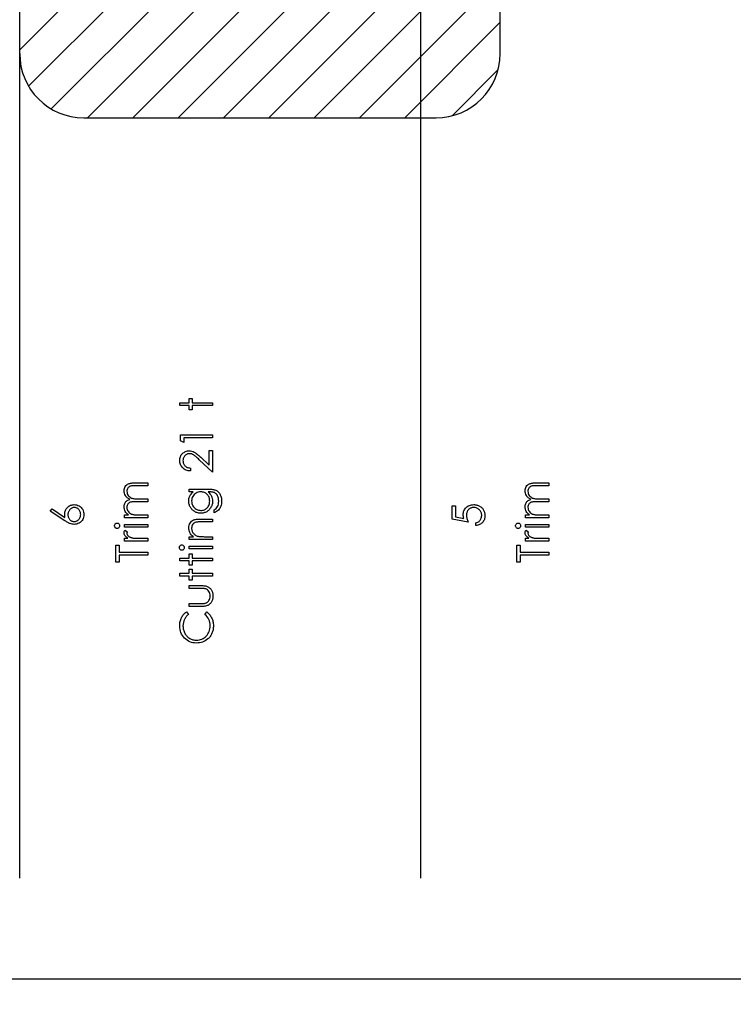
# Model space of a CAD drawing. Header units: inches. Extents: x -122 to 123, y -201 to 75.
# Tile 134 of 191: x -16.57 to -13.79, y 58.16 to 62. Entities that reach past the tile are written whole.
import ezdxf

# ---------------------------------------------------------------- set-up
doc = ezdxf.new("R2010")
doc.units = ezdxf.units.IN
doc.header["$MEASUREMENT"] = 0
doc.header["$PDSIZE"] = -1
doc.layers.add('DIMENSIONS', color=171, linetype='Continuous')
doc.layers.add('STATION_LINES', color=231, linetype='Continuous')
doc.styles.add('SLDTEXTSTYLE0', font='TXT', dxfattribs={"width": 0.75})
doc.dimstyles.new('SLDDIMSTYLE3', dxfattribs={"dimtxt": 0.125, "dimasz": 0.13, "dimexe": 0, "dimexo": 0.0625, "dimgap": 0.03125, "dimtad": 0, "dimtih": 1, "dimtoh": 1, "dimdec": 4, "dimrnd": 1e-09, "dimzin": 12, "dimdsep": 46, "dimtxsty": 'SLDTEXTSTYLE0', "dimsah": 1, "dimcen": 0.09, "dimadec": 0, "dimazin": 3, "dimtfac": 1, "dimtdec": 4, "dimtofl": 0, "dimtmove": 0, "dimatfit": 3, "dimfxl": 1, "dimfrac": 2, "dimtolj": 1, "dimtzin": 12, "dimarcsym": 0})
doc.dimstyles.new('SLDDIMSTYLE6', dxfattribs={"dimtxt": 0.125, "dimasz": 0.13, "dimexe": 0, "dimexo": 0.0625, "dimgap": 0.03125, "dimtad": 0, "dimtih": 1, "dimtoh": 1, "dimdec": 4, "dimrnd": 1e-09, "dimzin": 12, "dimdsep": 46, "dimtxsty": 'SLDTEXTSTYLE0', "dimsah": 1, "dimcen": 0.09, "dimadec": 0, "dimazin": 3, "dimtfac": 1, "dimtdec": 4, "dimtmove": 0, "dimatfit": 0, "dimfxl": 1, "dimfrac": 2, "dimtolj": 1, "dimtzin": 12, "dimarcsym": 0})

# ---------------------------------------------------------------- blocks, each defined once
blk = doc.blocks.new('SW_HATCH_0')
at = {"color": 0, "linetype": 'Continuous', "lineweight": 18}
for p, q in [((0.6695, -0.9214), (-1.889, -3.48)), ((0.7471, -1.0206), (-1.8544, -3.6222)), ((0.8247, -1.1198), (-1.766, -3.7106)), ((0.3718, -1.7495), (-1.6239, -3.7452)), ((-0.614, -2.9121), (-1.4471, -3.7452)), ((-0.614, -3.0889), (-1.2704, -3.7452)), ((-0.614, -3.2657), (-1.0936, -3.7452)), ((-0.614, -3.4425), (-0.9168, -3.7452)), ((-0.614, -3.6192), (-0.74, -3.7452))]:
    blk.add_line(p, q, dxfattribs=at)
blk = doc.blocks.new('SW_HATCH_6')
at = {"color": 0, "linetype": 'Continuous', "lineweight": 18}
for p, q in [((0, 0), (-0.4835, -0.4835)), ((-0.1513, -0.3281), (-0.4835, -0.6603)), ((-0.0195, -0.3731), (-0.4835, -0.8371)), ((0.1165, -0.4139), (-0.4835, -1.0139)), ((0.1165, -0.5906), (-0.4835, -1.1906)), ((0.1165, -0.7674), (-0.4328, -1.3166)), ((0.1165, -0.9442), (-0.256, -1.3166)), ((0.1086, -1.1288), (-0.0713, -1.3088))]:
    blk.add_line(p, q, dxfattribs=at)
blk = doc.blocks.new('_D_4')
at = {"layer": 'Defpoints', "color": 0}
for p in [(-44.7441, 62.6287), (-4.7428, 62.2104), (-44.7441, 58.2595), (-44.7441, 58.2595)]:
    blk.add_point(p, dxfattribs=at)
at = {"layer": 'DIMENSIONS', "color": 0, "lineweight": -2}
for p, q in [((-44.7441, 62.5662), (-44.7441, 58.2595)), ((-4.7428, 62.1479), (-4.7428, 58.2595)), ((-44.6141, 58.2595), (-24.2752, 58.2595)), ((-4.8728, 58.2595), (-23.6034, 58.2595))]:
    blk.add_line(p, q, dxfattribs=at)
at = {"layer": 'DIMENSIONS', "color": 0}
for points in [[(-44.6141, 58.2811), (-44.6141, 58.2378), (-44.7441, 58.2595)], [(-4.8728, 58.2378), (-4.8728, 58.2811), (-4.7428, 58.2595)]]:
    blk.add_solid(points, dxfattribs=at)
at = {"layer": 'DIMENSIONS', "color": 0, "insert": (-23.9393, 58.322), "char_height": 0.125, "attachment_point": 2, "style": 'SLDTEXTSTYLE0'}
blk.add_mtext('\\A1;(40.0013)', dxfattribs=at)
blk = doc.blocks.new('_D_13')
at = {"layer": 'Defpoints', "color": 0}
for p in [(-14.8302, 62.5637), (-9.4726, 62.5637), (-9.4726, 62.5637), (-14.459, 62.3704)]:
    blk.add_point(p, dxfattribs=at)
at = {"layer": 'DIMENSIONS', "color": 0, "lineweight": -2}
for p, q in [((-9.4726, 62.6937), (-9.4726, 62.8237)), ((-14.7677, 62.5637), (-9.4726, 62.5637)), ((-9.4726, 62.3704), (-9.4726, 62.5637)), ((-9.4726, 62.5637), (-9.4726, 62.3704)), ((-14.3965, 62.3704), (-9.4726, 62.3704)), ((-9.4726, 61.6655), (-9.4726, 62.3704)), ((-9.6026, 61.6655), (-9.4726, 61.6655))]:
    blk.add_line(p, q, dxfattribs=at)
at = {"layer": 'DIMENSIONS', "color": 0}
for points in [[(-9.4943, 62.6937), (-9.4509, 62.6937), (-9.4726, 62.5637)], [(-9.4509, 62.2404), (-9.4943, 62.2404), (-9.4726, 62.3704)]]:
    blk.add_solid(points, dxfattribs=at)
at = {"layer": 'DIMENSIONS', "color": 0, "insert": (-9.8682, 61.728), "char_height": 0.125, "attachment_point": 2, "style": 'SLDTEXTSTYLE0'}
blk.add_mtext('\\A1;(.1934)', dxfattribs=at)

msp = doc.modelspace()

# ---------------------------------------------------------------- linework, layer by layer
at = {"color": 7, "linetype": 'Continuous', "lineweight": 25}
for p, q in [((-14.69783, 61.87037), (-14.69783, 62.52889)), ((-14.69783, 61.87037), (-14.69783, 62.37037)), ((-16.32283, 61.62037), (-14.94783, 61.62037)), ((-16.32283, 61.62037), (-14.94783, 61.62037))]:
    msp.add_line(p, q, dxfattribs=at)
at = {"color": 7, "linetype": 'Continuous', "flags": 128}
for points in [[(-15.94831, 60.49705), (-15.94831, 60.50827), (-15.94831, 60.50827), (-15.91145, 60.50827), (-15.91145, 60.50827), (-15.91145, 60.5243), (-15.91145, 60.5243), (-15.90024, 60.5243), (-15.90024, 60.5243), (-15.90024, 60.50827), (-15.90024, 60.50827), (-15.82011, 60.50827), (-15.82011, 60.50827), (-15.82011, 60.49705), (-15.82011, 60.49705), (-15.90024, 60.49705), (-15.90024, 60.49705), (-15.90024, 60.48103), (-15.90024, 60.48103), (-15.91145, 60.48103), (-15.91145, 60.48103), (-15.91145, 60.49705), (-15.91145, 60.49705), (-15.94831, 60.49705)], [(-15.9451, 60.36016), (-15.94511, 60.38327), (-15.94511, 60.38327), (-15.82011, 60.38327), (-15.82011, 60.38327), (-15.82011, 60.37205), (-15.82011, 60.37205), (-15.93229, 60.37205), (-15.93229, 60.37205), (-15.93229, 60.35282), (-15.93229, 60.35282), (-15.94511, 60.36016)], [(-15.90664, 60.25346), (-15.90665, 60.24225), (-15.90665, 60.24225), (-15.9111, 60.24255), (-15.91536, 60.2432), (-15.91939, 60.24417), (-15.92325, 60.24553), (-15.92688, 60.2472), (-15.93033, 60.24923), (-15.93356, 60.25161), (-15.93659, 60.25434), (-15.93935, 60.25732), (-15.94173, 60.2605), (-15.94373, 60.26383), (-15.94538, 60.26731), (-15.94666, 60.27099), (-15.94759, 60.27482), (-15.94814, 60.27883), (-15.94831, 60.28301), (-15.94831, 60.28301), (-15.94814, 60.28712), (-15.94761, 60.29105), (-15.94676, 60.29476), (-15.94553, 60.29829), (-15.94398, 60.30159), (-15.94208, 60.3047), (-15.93985, 60.30763), (-15.93725, 60.31033), (-15.93442, 60.31278), (-15.93146, 60.31489), (-15.92838, 60.31669), (-15.92518, 60.31817), (-15.92187, 60.31929), (-15.91841, 60.32012), (-15.91486, 60.3206), (-15.91115, 60.32077), (-15.91115, 60.32077), (-15.90595, 60.32045), (-15.90091, 60.31947), (-15.89605, 60.31787), (-15.89135, 60.31559), (-15.88894, 60.31414), (-15.88631, 60.31238), (-15.88348, 60.31033), (-15.88045, 60.30798), (-15.87722, 60.3053), (-15.87379, 60.30234), (-15.87016, 60.29906), (-15.86631, 60.29548), (-15.86631, 60.29548), (-15.83293, 60.26421), (-15.83293, 60.26421), (-15.83293, 60.32237), (-15.83293, 60.32237), (-15.82011, 60.32237), (-15.82011, 60.32237), (-15.82011, 60.23744), (-15.82011, 60.23744), (-15.87184, 60.28592), (-15.87184, 60.28592), (-15.87555, 60.28945), (-15.879, 60.29265), (-15.88221, 60.29553), (-15.88516, 60.29809), (-15.88789, 60.30031), (-15.89035, 60.30224), (-15.89257, 60.30382), (-15.89455, 60.3051), (-15.89831, 60.30705), (-15.90216, 60.30845), (-15.9061, 60.30928), (-15.91015, 60.30955), (-15.91015, 60.30955), (-15.91271, 60.30943), (-15.91516, 60.30905), (-15.91751, 60.30845), (-15.91979, 60.3076), (-15.922, 60.30647), (-15.92407, 60.30512), (-15.92608, 60.30354), (-15.92801, 60.30169), (-15.92976, 60.29966), (-15.93129, 60.29753), (-15.93256, 60.29531), (-15.93361, 60.29295), (-15.93444, 60.29047), (-15.93502, 60.28792), (-15.93537, 60.28524), (-15.93549, 60.28244), (-15.93549, 60.28244), (-15.93537, 60.27951), (-15.93502, 60.2767), (-15.93444, 60.27402), (-15.93359, 60.27147), (-15.93254, 60.26904), (-15.93124, 60.26674), (-15.92971, 60.26456), (-15.92793, 60.2625), (-15.92593, 60.26063), (-15.92375, 60.25897), (-15.92137, 60.25752), (-15.91882, 60.25627), (-15.91606, 60.25524), (-15.91311, 60.25444), (-15.90998, 60.25384), (-15.90665, 60.25346)], [(-16.16396, 60.05955), (-16.16396, 60.07077), (-16.16396, 60.07077), (-16.14809, 60.07077), (-16.14809, 60.07077), (-16.1522, 60.07388), (-16.1557, 60.07703), (-16.15861, 60.08021), (-16.16094, 60.08344), (-16.16094, 60.08344), (-16.16296, 60.08797), (-16.16442, 60.09263), (-16.16527, 60.09739), (-16.16557, 60.10227), (-16.16557, 60.10227), (-16.16539, 60.10558), (-16.16492, 60.10878), (-16.16409, 60.11191), (-16.16294, 60.11494), (-16.16151, 60.11782), (-16.15988, 60.1204), (-16.15803, 60.12273), (-16.15598, 60.12476), (-16.15357, 60.12659), (-16.15067, 60.12831), (-16.14734, 60.12989), (-16.14351, 60.13134), (-16.14351, 60.13134), (-16.14614, 60.13285), (-16.14859, 60.13445), (-16.15089, 60.13615), (-16.15302, 60.13793), (-16.155, 60.13981), (-16.15683, 60.14176), (-16.15848, 60.14381), (-16.15996, 60.14597), (-16.16241, 60.15042), (-16.16417, 60.15508), (-16.16522, 60.15986), (-16.16557, 60.16485), (-16.16557, 60.16485), (-16.16527, 60.16943), (-16.16439, 60.17374), (-16.16291, 60.17777), (-16.16083, 60.18152), (-16.15823, 60.1849), (-16.15515, 60.18783), (-16.1516, 60.19029), (-16.14759, 60.19227), (-16.14534, 60.19309), (-16.14281, 60.19379), (-16.14, 60.19439), (-16.13695, 60.1949), (-16.13364, 60.19527), (-16.13006, 60.19555), (-16.1262, 60.19572), (-16.1221, 60.19577), (-16.1221, 60.19577), (-16.07262, 60.19577), (-16.07262, 60.19577), (-16.07262, 60.18455), (-16.07262, 60.18455), (-16.12215, 60.18455), (-16.12215, 60.18455), (-16.12565, 60.18453), (-16.12888, 60.18443), (-16.13181, 60.18425), (-16.13447, 60.18403), (-16.13685, 60.18373), (-16.13892, 60.18335), (-16.14073, 60.18293), (-16.14223, 60.18243), (-16.14483, 60.18117), (-16.14716, 60.17955), (-16.14922, 60.17754), (-16.15102, 60.17516), (-16.15247, 60.17248), (-16.15352, 60.16953), (-16.15415, 60.16635), (-16.15435, 60.16289), (-16.15435, 60.16289), (-16.15402, 60.15866), (-16.1531, 60.15463), (-16.15152, 60.15075), (-16.14934, 60.14707), (-16.14664, 60.14371), (-16.14351, 60.14086), (-16.13995, 60.13848), (-16.136, 60.13658), (-16.13374, 60.1358), (-16.13114, 60.13512), (-16.12818, 60.13457), (-16.12485, 60.1341), (-16.12122, 60.13375), (-16.11722, 60.13347), (-16.11286, 60.13332), (-16.10815, 60.13327), (-16.10815, 60.13327), (-16.07262, 60.13327), (-16.07262, 60.13327), (-16.07262, 60.12205), (-16.07262, 60.12205), (-16.11907, 60.12205), (-16.11907, 60.12205), (-16.123, 60.12203), (-16.12663, 60.12193), (-16.12991, 60.12175), (-16.13287, 60.12153), (-16.13549, 60.12123), (-16.13777, 60.12088), (-16.13975, 60.12045), (-16.14138, 60.11995), (-16.14418, 60.11872), (-16.14669, 60.1171), (-16.14889, 60.11507), (-16.15082, 60.11266), (-16.15237, 60.10996), (-16.15347, 60.10698), (-16.15412, 60.10377), (-16.15435, 60.10032), (-16.15435, 60.10032), (-16.15405, 60.09626), (-16.15312, 60.09233), (-16.1516, 60.08853), (-16.14947, 60.08487), (-16.14681, 60.08151), (-16.14373, 60.07861), (-16.14025, 60.07618), (-16.13635, 60.07423), (-16.13414, 60.07343), (-16.13166, 60.07272), (-16.12891, 60.07212), (-16.12588, 60.07165), (-16.1226, 60.07125), (-16.11902, 60.071), (-16.11519, 60.07082), (-16.11106, 60.07077), (-16.11106, 60.07077), (-16.07262, 60.07077), (-16.07262, 60.07077), (-16.07262, 60.05955), (-16.07262, 60.05955), (-16.16396, 60.05955)], [(-15.91145, 60.16052), (-15.91145, 60.17173), (-15.91145, 60.17173), (-15.83896, 60.17173), (-15.83896, 60.17173), (-15.83433, 60.17168), (-15.83002, 60.17153), (-15.82604, 60.17126), (-15.82239, 60.17091), (-15.81903, 60.17043), (-15.81603, 60.16986), (-15.81332, 60.16918), (-15.81094, 60.1684), (-15.81094, 60.1684), (-15.80789, 60.16715), (-15.80503, 60.1657), (-15.80235, 60.16405), (-15.79985, 60.16217), (-15.79752, 60.16006), (-15.79537, 60.15779), (-15.79341, 60.15528), (-15.79164, 60.15255), (-15.79003, 60.14967), (-15.78866, 60.14664), (-15.78751, 60.14346), (-15.78655, 60.14013), (-15.7858, 60.13668), (-15.78528, 60.13307), (-15.78495, 60.12932), (-15.78485, 60.12543), (-15.78485, 60.12543), (-15.78505, 60.11978), (-15.78568, 60.11442), (-15.78673, 60.10933), (-15.78821, 60.10455), (-15.79003, 60.10014), (-15.79214, 60.09616), (-15.79452, 60.09263), (-15.7972, 60.0895), (-15.80035, 60.08665), (-15.80413, 60.08392), (-15.80859, 60.08129), (-15.8137, 60.07878), (-15.8137, 60.07878), (-15.8137, 60.09), (-15.8137, 60.09), (-15.80949, 60.09283), (-15.80588, 60.09606), (-15.80286, 60.09967), (-15.8004, 60.10365), (-15.7985, 60.10808), (-15.79715, 60.11301), (-15.79634, 60.11842), (-15.79607, 60.12436), (-15.79607, 60.12436), (-15.79634, 60.13022), (-15.79715, 60.1356), (-15.7985, 60.14051), (-15.8004, 60.14494), (-15.8027, 60.14885), (-15.80526, 60.15215), (-15.80811, 60.15483), (-15.81124, 60.15693), (-15.81302, 60.15779), (-15.81505, 60.15851), (-15.81735, 60.15911), (-15.81991, 60.15961), (-15.82276, 60.16001), (-15.82587, 60.16029), (-15.82925, 60.16047), (-15.83288, 60.16052), (-15.83288, 60.16052), (-15.83761, 60.16052), (-15.83761, 60.16052), (-15.83363, 60.15701), (-15.83012, 60.15315), (-15.82714, 60.14892), (-15.82464, 60.14431), (-15.82266, 60.13946), (-15.82123, 60.13445), (-15.82038, 60.12932), (-15.82011, 60.12401), (-15.82011, 60.12401), (-15.82021, 60.12088), (-15.82048, 60.1178), (-15.82098, 60.11477), (-15.82166, 60.11179), (-15.82254, 60.10886), (-15.82359, 60.10598), (-15.82487, 60.10312), (-15.82632, 60.10034), (-15.82795, 60.09766), (-15.8297, 60.09514), (-15.83158, 60.09276), (-15.8336, 60.09053), (-15.83576, 60.08848), (-15.83804, 60.08657), (-15.84047, 60.08482), (-15.84302, 60.08322), (-15.84567, 60.08181), (-15.8484, 60.08059), (-15.85118, 60.07954), (-15.85404, 60.07868), (-15.85694, 60.07803), (-15.85992, 60.07756), (-15.86298, 60.07728), (-15.86608, 60.07718), (-15.86608, 60.07718), (-15.86919, 60.07728), (-15.87227, 60.07758), (-15.87527, 60.07806), (-15.87823, 60.07876), (-15.88113, 60.07964), (-15.88398, 60.08071), (-15.88676, 60.08199), (-15.88952, 60.08347), (-15.89217, 60.08512), (-15.89468, 60.08692), (-15.89703, 60.08888), (-15.89926, 60.09098), (-15.90134, 60.09323), (-15.90327, 60.09564), (-15.90507, 60.09819), (-15.90672, 60.1009), (-15.9082, 60.1037), (-15.9095, 60.10653), (-15.91058, 60.10941), (-15.91148, 60.11231), (-15.91215, 60.11527), (-15.91266, 60.11827), (-15.91296, 60.1213), (-15.91306, 60.12436), (-15.91306, 60.12436), (-15.91281, 60.12939), (-15.91208, 60.13425), (-15.91088, 60.13893), (-15.90918, 60.14344), (-15.90687, 60.14782), (-15.90382, 60.15215), (-15.90001, 60.15636), (-15.89548, 60.16052), (-15.89548, 60.16052), (-15.91145, 60.16052)], [(-15.90184, 60.12526), (-15.90154, 60.12035), (-15.90064, 60.11562), (-15.89916, 60.11109), (-15.89708, 60.1067), (-15.89445, 60.10265), (-15.89137, 60.09907), (-15.88784, 60.09594), (-15.88386, 60.09326), (-15.87955, 60.09113), (-15.87507, 60.08963), (-15.87044, 60.0887), (-15.86563, 60.0884), (-15.86563, 60.0884), (-15.862, 60.08855), (-15.85852, 60.08903), (-15.85519, 60.08983), (-15.85203, 60.09093), (-15.84905, 60.09233), (-15.84622, 60.09406), (-15.84355, 60.09611), (-15.84104, 60.09847), (-15.83876, 60.10107), (-15.83678, 60.10387), (-15.83513, 60.10688), (-15.83375, 60.11003), (-15.8327, 60.11339), (-15.83193, 60.11695), (-15.83148, 60.12068), (-15.83133, 60.12458), (-15.83133, 60.12458), (-15.83148, 60.12854), (-15.83193, 60.1323), (-15.83268, 60.13585), (-15.83373, 60.13921), (-15.83508, 60.14236), (-15.83676, 60.14532), (-15.83871, 60.1481), (-15.84097, 60.15065), (-15.84347, 60.15295), (-15.84617, 60.15496), (-15.84905, 60.15666), (-15.85211, 60.15806), (-15.85536, 60.15914), (-15.85882, 60.15989), (-15.86245, 60.16037), (-15.86628, 60.16052), (-15.86628, 60.16052), (-15.87126, 60.16024), (-15.87595, 60.15939), (-15.88038, 60.15796), (-15.88454, 60.15598), (-15.88834, 60.15348), (-15.8917, 60.1505), (-15.89468, 60.14707), (-15.89721, 60.14314), (-15.89923, 60.13891), (-15.90069, 60.13452), (-15.90154, 60.12997), (-15.90184, 60.12526)], [(-14.59896, 60.05955), (-14.59896, 60.07077), (-14.59896, 60.07077), (-14.58309, 60.07077), (-14.58309, 60.07077), (-14.5872, 60.07388), (-14.5907, 60.07703), (-14.59361, 60.08021), (-14.59594, 60.08344), (-14.59594, 60.08344), (-14.59796, 60.08797), (-14.59942, 60.09263), (-14.60027, 60.09739), (-14.60057, 60.10227), (-14.60057, 60.10227), (-14.60039, 60.10558), (-14.59992, 60.10878), (-14.59909, 60.11191), (-14.59794, 60.11494), (-14.59651, 60.11782), (-14.59488, 60.1204), (-14.59303, 60.12273), (-14.59098, 60.12476), (-14.58857, 60.12659), (-14.58567, 60.12831), (-14.58234, 60.12989), (-14.57851, 60.13134), (-14.57851, 60.13134), (-14.58114, 60.13285), (-14.58359, 60.13445), (-14.58589, 60.13615), (-14.58802, 60.13793), (-14.59, 60.13981), (-14.59183, 60.14176), (-14.59348, 60.14381), (-14.59496, 60.14597), (-14.59741, 60.15042), (-14.59917, 60.15508), (-14.60022, 60.15986), (-14.60057, 60.16485), (-14.60057, 60.16485), (-14.60027, 60.16943), (-14.59939, 60.17374), (-14.59791, 60.17777), (-14.59583, 60.18152), (-14.59323, 60.1849), (-14.59015, 60.18783), (-14.5866, 60.19029), (-14.58259, 60.19227), (-14.58034, 60.19309), (-14.57781, 60.19379), (-14.575, 60.19439), (-14.57195, 60.1949), (-14.56864, 60.19527), (-14.56506, 60.19555), (-14.5612, 60.19572), (-14.5571, 60.19577), (-14.5571, 60.19577), (-14.50762, 60.19577), (-14.50762, 60.19577), (-14.50762, 60.18455), (-14.50762, 60.18455), (-14.55715, 60.18455), (-14.55715, 60.18455), (-14.56065, 60.18453), (-14.56388, 60.18443), (-14.56681, 60.18425), (-14.56947, 60.18403), (-14.57185, 60.18373), (-14.57392, 60.18335), (-14.57573, 60.18293), (-14.57723, 60.18243), (-14.57983, 60.18117), (-14.58216, 60.17955), (-14.58422, 60.17754), (-14.58602, 60.17516), (-14.58747, 60.17248), (-14.58852, 60.16953), (-14.58915, 60.16635), (-14.58935, 60.16289), (-14.58935, 60.16289), (-14.58902, 60.15866), (-14.5881, 60.15463), (-14.58652, 60.15075), (-14.58434, 60.14707), (-14.58164, 60.14371), (-14.57851, 60.14086), (-14.57495, 60.13848), (-14.571, 60.13658), (-14.56874, 60.1358), (-14.56614, 60.13512), (-14.56318, 60.13457), (-14.55985, 60.1341), (-14.55622, 60.13375), (-14.55222, 60.13347), (-14.54786, 60.13332), (-14.54315, 60.13327), (-14.54315, 60.13327), (-14.50762, 60.13327), (-14.50762, 60.13327), (-14.50762, 60.12205), (-14.50762, 60.12205), (-14.55407, 60.12205), (-14.55407, 60.12205), (-14.558, 60.12203), (-14.56163, 60.12193), (-14.56491, 60.12175), (-14.56787, 60.12153), (-14.57049, 60.12123), (-14.57277, 60.12088), (-14.57475, 60.12045), (-14.57638, 60.11995), (-14.57918, 60.11872), (-14.58169, 60.1171), (-14.58389, 60.11507), (-14.58582, 60.11266), (-14.58737, 60.10996), (-14.58847, 60.10698), (-14.58912, 60.10377), (-14.58935, 60.10032), (-14.58935, 60.10032), (-14.58905, 60.09626), (-14.58812, 60.09233), (-14.5866, 60.08853), (-14.58447, 60.08487), (-14.58181, 60.08151), (-14.57873, 60.07861), (-14.57525, 60.07618), (-14.57135, 60.07423), (-14.56914, 60.07343), (-14.56666, 60.07272), (-14.56391, 60.07212), (-14.56088, 60.07165), (-14.5576, 60.07125), (-14.55402, 60.071), (-14.55019, 60.07082), (-14.54606, 60.07077), (-14.54606, 60.07077), (-14.50762, 60.07077), (-14.50762, 60.07077), (-14.50762, 60.05955), (-14.50762, 60.05955), (-14.59896, 60.05955)], [(-16.45333, 60.08519), (-16.44655, 60.09383), (-16.44655, 60.09383), (-16.39604, 60.06081), (-16.39604, 60.06081), (-16.39694, 60.06742), (-16.39725, 60.07375), (-16.39725, 60.07375), (-16.39707, 60.07756), (-16.39657, 60.08121), (-16.39574, 60.08472), (-16.39457, 60.08807), (-16.39306, 60.09128), (-16.39124, 60.09436), (-16.38906, 60.09726), (-16.38655, 60.10004), (-16.3838, 60.10257), (-16.38089, 60.10478), (-16.37784, 60.10663), (-16.37461, 60.10813), (-16.37125, 60.10931), (-16.36772, 60.11016), (-16.36404, 60.11066), (-16.36021, 60.11084), (-16.36021, 60.11084), (-16.35498, 60.11054), (-16.34999, 60.10958), (-16.34529, 60.10803), (-16.34083, 60.10583), (-16.3367, 60.10307), (-16.33304, 60.09977), (-16.32981, 60.09596), (-16.32703, 60.09161), (-16.3248, 60.08692), (-16.3232, 60.08204), (-16.32225, 60.07701), (-16.32192, 60.07177), (-16.32192, 60.07177), (-16.32223, 60.06674), (-16.32315, 60.06188), (-16.3247, 60.0572), (-16.32688, 60.05272), (-16.32961, 60.04856), (-16.33282, 60.04488), (-16.33657, 60.04165), (-16.3408, 60.03892), (-16.34536, 60.03674), (-16.35007, 60.03516), (-16.35495, 60.03424), (-16.35999, 60.03391), (-16.35999, 60.03391), (-16.36384, 60.03411), (-16.36782, 60.03469), (-16.37188, 60.03564), (-16.37604, 60.03697), (-16.37819, 60.03782), (-16.38047, 60.0388), (-16.38282, 60.03995), (-16.3853, 60.04122), (-16.38791, 60.04268), (-16.39058, 60.04425), (-16.39339, 60.04601), (-16.39629, 60.04789), (-16.39629, 60.04789), (-16.45334, 60.08519)], [(-16.38442, 60.0714), (-16.3843, 60.06854), (-16.38397, 60.06584), (-16.3834, 60.06326), (-16.3826, 60.06081), (-16.3816, 60.0585), (-16.38034, 60.05635), (-16.37887, 60.05432), (-16.37716, 60.05242), (-16.37531, 60.05071), (-16.37333, 60.04924), (-16.37128, 60.04799), (-16.36913, 60.04696), (-16.36687, 60.04616), (-16.36452, 60.04558), (-16.36209, 60.04526), (-16.35953, 60.04513), (-16.35953, 60.04513), (-16.35701, 60.04526), (-16.35458, 60.04563), (-16.35225, 60.04626), (-16.35002, 60.04713), (-16.34787, 60.04824), (-16.34581, 60.04961), (-16.34386, 60.05122), (-16.34201, 60.05309), (-16.3403, 60.05515), (-16.33883, 60.0573), (-16.33757, 60.05955), (-16.33655, 60.06191), (-16.33577, 60.06436), (-16.3352, 60.06694), (-16.33487, 60.06959), (-16.33475, 60.07237), (-16.33475, 60.07237), (-16.33487, 60.07515), (-16.3352, 60.07781), (-16.33577, 60.08039), (-16.33655, 60.08284), (-16.33757, 60.08519), (-16.33883, 60.08745), (-16.3403, 60.08958), (-16.34201, 60.09163), (-16.34386, 60.09351), (-16.34581, 60.09514), (-16.34787, 60.09649), (-16.35002, 60.09761), (-16.35225, 60.09849), (-16.35458, 60.09912), (-16.35701, 60.09949), (-16.35953, 60.09962), (-16.35953, 60.09962), (-16.36209, 60.09949), (-16.36452, 60.09909), (-16.36687, 60.09847), (-16.36913, 60.09756), (-16.37128, 60.09639), (-16.37333, 60.09496), (-16.37531, 60.09328), (-16.37716, 60.09135), (-16.37887, 60.08923), (-16.38034, 60.087), (-16.3816, 60.08467), (-16.3826, 60.08224), (-16.3834, 60.07969), (-16.38397, 60.07703), (-16.3843, 60.07428), (-16.38442, 60.0714)], [(-14.88512, 60.10603), (-14.87231, 60.10603), (-14.87231, 60.10603), (-14.87231, 60.06351), (-14.87231, 60.06351), (-14.83943, 60.05677), (-14.83943, 60.05677), (-14.84048, 60.06076), (-14.84126, 60.06454), (-14.84171, 60.06812), (-14.84186, 60.0715), (-14.84186, 60.0715), (-14.84169, 60.07568), (-14.84113, 60.07969), (-14.84026, 60.08349), (-14.83898, 60.08712), (-14.83738, 60.09055), (-14.8354, 60.09378), (-14.83307, 60.09684), (-14.83039, 60.09972), (-14.82741, 60.10232), (-14.82423, 60.10458), (-14.82088, 60.1065), (-14.8173, 60.10806), (-14.81352, 60.10928), (-14.80953, 60.11013), (-14.80535, 60.11066), (-14.80097, 60.11084), (-14.80097, 60.11084), (-14.79792, 60.11074), (-14.79491, 60.11049), (-14.79198, 60.11003), (-14.7891, 60.10941), (-14.78632, 60.10861), (-14.78357, 60.10763), (-14.78089, 60.10645), (-14.77828, 60.10513), (-14.77578, 60.10365), (-14.77343, 60.10202), (-14.7712, 60.10029), (-14.76914, 60.09844), (-14.76724, 60.09644), (-14.76549, 60.09431), (-14.76389, 60.09208), (-14.76243, 60.0897), (-14.76113, 60.08722), (-14.76003, 60.08464), (-14.75908, 60.08199), (-14.7583, 60.07924), (-14.7577, 60.07638), (-14.75728, 60.07343), (-14.757, 60.07037), (-14.75692, 60.06724), (-14.75692, 60.06724), (-14.75707, 60.06351), (-14.75755, 60.05993), (-14.7583, 60.0565), (-14.75938, 60.05322), (-14.76078, 60.05009), (-14.76246, 60.04711), (-14.76446, 60.04425), (-14.76677, 60.04158), (-14.76932, 60.0391), (-14.77202, 60.03689), (-14.77493, 60.03494), (-14.77803, 60.03324), (-14.78129, 60.03181), (-14.78474, 60.03066), (-14.78838, 60.02976), (-14.79218, 60.02911), (-14.79218, 60.02911), (-14.79218, 60.04032), (-14.79218, 60.04032), (-14.78863, 60.04122), (-14.78545, 60.04238), (-14.78259, 60.0438), (-14.78011, 60.04548), (-14.77788, 60.04746), (-14.77591, 60.04974), (-14.77413, 60.05232), (-14.7726, 60.0552), (-14.77135, 60.05825), (-14.77045, 60.06141), (-14.76992, 60.06461), (-14.76975, 60.06789), (-14.76975, 60.06789), (-14.7699, 60.0711), (-14.77032, 60.07418), (-14.77102, 60.07716), (-14.772, 60.08001), (-14.77328, 60.08274), (-14.77485, 60.08537), (-14.77668, 60.08787), (-14.77881, 60.09028), (-14.78114, 60.09246), (-14.78362, 60.09436), (-14.78625, 60.09596), (-14.789, 60.09729), (-14.79191, 60.09832), (-14.79494, 60.09904), (-14.79812, 60.09947), (-14.80145, 60.09962), (-14.80145, 60.09962), (-14.80445, 60.09949), (-14.80728, 60.09912), (-14.81001, 60.09847), (-14.81256, 60.09756), (-14.81499, 60.09641), (-14.81725, 60.09501), (-14.8194, 60.09333), (-14.82138, 60.0914), (-14.82318, 60.08928), (-14.82473, 60.08695), (-14.82604, 60.08447), (-14.82711, 60.08181), (-14.82796, 60.07899), (-14.82856, 60.07598), (-14.82891, 60.07283), (-14.82904, 60.06947), (-14.82904, 60.06947), (-14.82894, 60.06657), (-14.82864, 60.06349), (-14.82814, 60.06028), (-14.82744, 60.0569), (-14.82654, 60.05339), (-14.82543, 60.04971), (-14.82413, 60.04591), (-14.82263, 60.04193), (-14.82263, 60.04193), (-14.88513, 60.05475), (-14.88513, 60.05475), (-14.88513, 60.10603)], [(-15.91145, 59.97462), (-15.91145, 59.98584), (-15.91145, 59.98584), (-15.89498, 59.98584), (-15.89498, 59.98584), (-15.89938, 59.98952), (-15.90314, 59.99337), (-15.90627, 59.99743), (-15.90875, 60.00169), (-15.91063, 60.00612), (-15.91198, 60.01075), (-15.91278, 60.01558), (-15.91306, 60.02059), (-15.91306, 60.02059), (-15.91273, 60.02565), (-15.91175, 60.03041), (-15.91015, 60.03486), (-15.9079, 60.03902), (-15.90509, 60.04278), (-15.90184, 60.04603), (-15.89816, 60.04874), (-15.894, 60.05092), (-15.89165, 60.05182), (-15.88902, 60.05259), (-15.88606, 60.05324), (-15.88281, 60.05379), (-15.87925, 60.0542), (-15.8754, 60.0545), (-15.87121, 60.0547), (-15.86676, 60.05475), (-15.86676, 60.05475), (-15.82011, 60.05475), (-15.82011, 60.05475), (-15.82011, 60.04353), (-15.82011, 60.04353), (-15.86308, 60.04353), (-15.86308, 60.04353), (-15.86681, 60.0435), (-15.87021, 60.04345), (-15.87329, 60.04335), (-15.87605, 60.0432), (-15.8785, 60.043), (-15.8806, 60.04278), (-15.88241, 60.0425), (-15.88386, 60.0422), (-15.88386, 60.0422), (-15.88807, 60.04092), (-15.8917, 60.03915), (-15.8948, 60.03689), (-15.89733, 60.03416), (-15.89931, 60.03096), (-15.90071, 60.0273), (-15.90156, 60.0232), (-15.90184, 60.01864), (-15.90184, 60.01864), (-15.90174, 60.01593), (-15.90141, 60.0133), (-15.90086, 60.01073), (-15.90009, 60.00825), (-15.89911, 60.00582), (-15.89793, 60.00346), (-15.8965, 60.00119), (-15.89488, 59.99898), (-15.89307, 59.9969), (-15.8912, 59.99503), (-15.88919, 59.99332), (-15.88709, 59.9918), (-15.88489, 59.99047), (-15.88258, 59.98932), (-15.88015, 59.98834), (-15.87765, 59.98756), (-15.87765, 59.98756), (-15.8758, 59.98716), (-15.87359, 59.98681), (-15.87106, 59.98651), (-15.86816, 59.98626), (-15.86493, 59.98609), (-15.86135, 59.98594), (-15.85742, 59.98586), (-15.85314, 59.98584), (-15.85314, 59.98584), (-15.82011, 59.98584), (-15.82011, 59.98584), (-15.82011, 59.97462), (-15.82011, 59.97462), (-15.91145, 59.97462)], [(-16.20242, 60.02825), (-16.20225, 60.03033), (-16.20173, 60.03226), (-16.20082, 60.03404), (-16.1996, 60.03564), (-16.19812, 60.03699), (-16.19647, 60.03794), (-16.19469, 60.03852), (-16.19276, 60.03872), (-16.19276, 60.03872), (-16.19088, 60.03852), (-16.18913, 60.03794), (-16.1875, 60.03699), (-16.18603, 60.03564), (-16.1848, 60.03404), (-16.1839, 60.03226), (-16.18337, 60.03033), (-16.1832, 60.02825), (-16.1832, 60.02825), (-16.18337, 60.0262), (-16.1839, 60.02432), (-16.1848, 60.02254), (-16.18603, 60.02094), (-16.1875, 60.01962), (-16.18913, 60.01866), (-16.19088, 60.01809), (-16.19276, 60.01789), (-16.19276, 60.01789), (-16.19469, 60.01809), (-16.19647, 60.01866), (-16.19812, 60.01962), (-16.1996, 60.02094), (-16.20082, 60.02254), (-16.20173, 60.02432), (-16.20225, 60.0262), (-16.20243, 60.02825)], [(-16.16396, 59.96821), (-16.16396, 59.97943), (-16.16396, 59.97943), (-16.15052, 59.97943), (-16.15052, 59.97943), (-16.15422, 59.98198), (-16.15738, 59.98461), (-16.15998, 59.98729), (-16.16204, 59.99004), (-16.16359, 59.99287), (-16.16469, 59.99578), (-16.16534, 59.99871), (-16.16557, 60.00171), (-16.16557, 60.00171), (-16.16537, 60.00404), (-16.16479, 60.00644), (-16.16381, 60.00892), (-16.16244, 60.01148), (-16.16244, 60.01148), (-16.15272, 60.00532), (-16.15272, 60.00532), (-16.15342, 60.00369), (-16.15395, 60.00219), (-16.15425, 60.00081), (-16.15435, 59.99958), (-16.15435, 59.99958), (-16.15405, 59.9969), (-16.15315, 59.99425), (-16.15167, 59.99167), (-16.14957, 59.98912), (-16.14829, 59.98789), (-16.14684, 59.98674), (-16.14521, 59.98569), (-16.14343, 59.98468), (-16.1415, 59.98376), (-16.13938, 59.98291), (-16.1371, 59.98213), (-16.13467, 59.98143), (-16.13467, 59.98143), (-16.13249, 59.98095), (-16.12979, 59.98055), (-16.12663, 59.9802), (-16.12295, 59.97993), (-16.11879, 59.9797), (-16.11411, 59.97955), (-16.10898, 59.97945), (-16.10332, 59.97943), (-16.10332, 59.97943), (-16.07262, 59.97943), (-16.07262, 59.97943), (-16.07262, 59.96821), (-16.07262, 59.96821), (-16.16396, 59.96821)], [(-16.16396, 60.02269), (-16.16396, 60.03391), (-16.16396, 60.03391), (-16.07262, 60.03391), (-16.07262, 60.03391), (-16.07262, 60.02269), (-16.07262, 60.02269), (-16.16396, 60.02269)], [(-14.63742, 60.02825), (-14.63725, 60.03033), (-14.63673, 60.03226), (-14.63582, 60.03404), (-14.6346, 60.03564), (-14.63312, 60.03699), (-14.63147, 60.03794), (-14.62969, 60.03852), (-14.62776, 60.03872), (-14.62776, 60.03872), (-14.62588, 60.03852), (-14.62413, 60.03794), (-14.6225, 60.03699), (-14.62103, 60.03564), (-14.6198, 60.03404), (-14.6189, 60.03226), (-14.61837, 60.03033), (-14.6182, 60.02825), (-14.6182, 60.02825), (-14.61837, 60.0262), (-14.6189, 60.02432), (-14.6198, 60.02254), (-14.62103, 60.02094), (-14.6225, 60.01962), (-14.62413, 60.01866), (-14.62588, 60.01809), (-14.62776, 60.01789), (-14.62776, 60.01789), (-14.62969, 60.01809), (-14.63147, 60.01866), (-14.63312, 60.01962), (-14.6346, 60.02094), (-14.63582, 60.02254), (-14.63673, 60.02432), (-14.63725, 60.0262), (-14.63743, 60.02825)], [(-14.59896, 59.96821), (-14.59896, 59.97943), (-14.59896, 59.97943), (-14.58552, 59.97943), (-14.58552, 59.97943), (-14.58922, 59.98198), (-14.59238, 59.98461), (-14.59498, 59.98729), (-14.59704, 59.99004), (-14.59859, 59.99287), (-14.59969, 59.99578), (-14.60034, 59.99871), (-14.60057, 60.00171), (-14.60057, 60.00171), (-14.60037, 60.00404), (-14.59979, 60.00644), (-14.59881, 60.00892), (-14.59744, 60.01148), (-14.59744, 60.01148), (-14.58772, 60.00532), (-14.58772, 60.00532), (-14.58842, 60.00369), (-14.58895, 60.00219), (-14.58925, 60.00081), (-14.58935, 59.99958), (-14.58935, 59.99958), (-14.58905, 59.9969), (-14.58815, 59.99425), (-14.58667, 59.99167), (-14.58457, 59.98912), (-14.58329, 59.98789), (-14.58184, 59.98674), (-14.58021, 59.98569), (-14.57843, 59.98468), (-14.5765, 59.98376), (-14.57438, 59.98291), (-14.5721, 59.98213), (-14.56967, 59.98143), (-14.56967, 59.98143), (-14.56749, 59.98095), (-14.56479, 59.98055), (-14.56163, 59.9802), (-14.55795, 59.97993), (-14.55379, 59.9797), (-14.54911, 59.97955), (-14.54398, 59.97945), (-14.53832, 59.97943), (-14.53832, 59.97943), (-14.50762, 59.97943), (-14.50762, 59.97943), (-14.50762, 59.96821), (-14.50762, 59.96821), (-14.59896, 59.96821)], [(-14.59896, 60.02269), (-14.59896, 60.03391), (-14.59896, 60.03391), (-14.50762, 60.03391), (-14.50762, 60.03391), (-14.50762, 60.02269), (-14.50762, 60.02269), (-14.59896, 60.02269)], [(-16.18479, 59.88648), (-16.19762, 59.88648), (-16.19762, 59.88648), (-16.19762, 59.95218), (-16.19762, 59.95218), (-16.1848, 59.95218), (-16.1848, 59.95218), (-16.1848, 59.92494), (-16.1848, 59.92494), (-16.07262, 59.92494), (-16.07262, 59.92494), (-16.07262, 59.91372), (-16.07262, 59.91372), (-16.1848, 59.91372), (-16.1848, 59.91372), (-16.1848, 59.88648)], [(-15.94991, 59.94332), (-15.94974, 59.9454), (-15.94921, 59.94732), (-15.94831, 59.9491), (-15.94709, 59.9507), (-15.94561, 59.95206), (-15.94396, 59.95301), (-15.94218, 59.95358), (-15.94025, 59.95378), (-15.94025, 59.95378), (-15.93837, 59.95358), (-15.93662, 59.95301), (-15.93499, 59.95206), (-15.93351, 59.9507), (-15.93229, 59.9491), (-15.93139, 59.94732), (-15.93086, 59.9454), (-15.93068, 59.94332), (-15.93068, 59.94332), (-15.93086, 59.94126), (-15.93139, 59.93939), (-15.93229, 59.93761), (-15.93351, 59.93601), (-15.93499, 59.93468), (-15.93662, 59.93373), (-15.93837, 59.93315), (-15.94025, 59.93295), (-15.94025, 59.93295), (-15.94218, 59.93315), (-15.94396, 59.93373), (-15.94561, 59.93468), (-15.94709, 59.93601), (-15.94831, 59.93761), (-15.94921, 59.93939), (-15.94974, 59.94126), (-15.94992, 59.94332)], [(-15.91145, 59.93776), (-15.91145, 59.94898), (-15.91145, 59.94898), (-15.82011, 59.94898), (-15.82011, 59.94898), (-15.82011, 59.93776), (-15.82011, 59.93776), (-15.91145, 59.93776)], [(-14.61979, 59.88648), (-14.63262, 59.88648), (-14.63262, 59.88648), (-14.63262, 59.95218), (-14.63262, 59.95218), (-14.6198, 59.95218), (-14.6198, 59.95218), (-14.6198, 59.92494), (-14.6198, 59.92494), (-14.50762, 59.92494), (-14.50762, 59.92494), (-14.50762, 59.91372), (-14.50762, 59.91372), (-14.6198, 59.91372), (-14.6198, 59.91372), (-14.6198, 59.88648)], [(-15.94831, 59.89128), (-15.94831, 59.9025), (-15.94831, 59.9025), (-15.91145, 59.9025), (-15.91145, 59.9025), (-15.91145, 59.91853), (-15.91145, 59.91853), (-15.90024, 59.91853), (-15.90024, 59.91853), (-15.90024, 59.9025), (-15.90024, 59.9025), (-15.82011, 59.9025), (-15.82011, 59.9025), (-15.82011, 59.89128), (-15.82011, 59.89128), (-15.90024, 59.89128), (-15.90024, 59.89128), (-15.90024, 59.87526), (-15.90024, 59.87526), (-15.91145, 59.87526), (-15.91145, 59.87526), (-15.91145, 59.89128), (-15.91145, 59.89128), (-15.94831, 59.89128)], [(-15.94831, 59.83199), (-15.94831, 59.84321), (-15.94831, 59.84321), (-15.91145, 59.84321), (-15.91145, 59.84321), (-15.91145, 59.85923), (-15.91145, 59.85923), (-15.90024, 59.85923), (-15.90024, 59.85923), (-15.90024, 59.84321), (-15.90024, 59.84321), (-15.82011, 59.84321), (-15.82011, 59.84321), (-15.82011, 59.83199), (-15.82011, 59.83199), (-15.90024, 59.83199), (-15.90024, 59.83199), (-15.90024, 59.81596), (-15.90024, 59.81596), (-15.91145, 59.81596), (-15.91145, 59.81596), (-15.91145, 59.83199), (-15.91145, 59.83199), (-15.94831, 59.83199)], [(-15.91145, 59.7134), (-15.91145, 59.72462), (-15.91145, 59.72462), (-15.86909, 59.72462), (-15.86909, 59.72462), (-15.86536, 59.72464), (-15.86195, 59.72472), (-15.85882, 59.72487), (-15.85599, 59.72507), (-15.85349, 59.72532), (-15.85126, 59.72562), (-15.84935, 59.72597), (-15.84773, 59.7264), (-15.84773, 59.7264), (-15.8457, 59.72715), (-15.84377, 59.72802), (-15.84197, 59.72908), (-15.84026, 59.73025), (-15.83866, 59.7316), (-15.83718, 59.73311), (-15.83581, 59.73473), (-15.83456, 59.73654), (-15.83245, 59.74047), (-15.83092, 59.74478), (-15.83002, 59.74943), (-15.82972, 59.75444), (-15.82972, 59.75444), (-15.83002, 59.75945), (-15.8309, 59.76406), (-15.83238, 59.76826), (-15.83443, 59.77207), (-15.83696, 59.7754), (-15.83989, 59.77818), (-15.84317, 59.78041), (-15.84683, 59.78206), (-15.84683, 59.78206), (-15.84833, 59.78249), (-15.85018, 59.78286), (-15.85241, 59.78319), (-15.85501, 59.78346), (-15.85799, 59.78366), (-15.86132, 59.78379), (-15.86503, 59.78389), (-15.86909, 59.78391), (-15.86909, 59.78391), (-15.91145, 59.78391), (-15.91145, 59.78391), (-15.91145, 59.79513), (-15.91145, 59.79513), (-15.86698, 59.79513), (-15.86698, 59.79513), (-15.86245, 59.79506), (-15.85819, 59.79486), (-15.85421, 59.7945), (-15.85053, 59.794), (-15.84715, 59.79338), (-15.84407, 59.7926), (-15.84127, 59.79168), (-15.83874, 59.79062), (-15.83643, 59.78942), (-15.83426, 59.78809), (-15.8322, 59.78659), (-15.83027, 59.78499), (-15.8285, 59.78321), (-15.82682, 59.78131), (-15.82529, 59.77926), (-15.82389, 59.77705), (-15.82264, 59.77472), (-15.82153, 59.77224), (-15.82061, 59.76962), (-15.81986, 59.76686), (-15.81926, 59.76393), (-15.81883, 59.76088), (-15.81858, 59.7577), (-15.81851, 59.75434), (-15.81851, 59.75434), (-15.81858, 59.75101), (-15.81883, 59.74781), (-15.81926, 59.74475), (-15.81986, 59.74182), (-15.82061, 59.73904), (-15.82153, 59.73641), (-15.82264, 59.73391), (-15.82389, 59.73155), (-15.82529, 59.72935), (-15.82684, 59.72727), (-15.8285, 59.72534), (-15.8303, 59.72357), (-15.83225, 59.72194), (-15.83433, 59.72046), (-15.83653, 59.71911), (-15.83886, 59.71791), (-15.84142, 59.71686), (-15.84427, 59.71593), (-15.84745, 59.71515), (-15.85091, 59.71453), (-15.85469, 59.71403), (-15.85874, 59.71368), (-15.86313, 59.71348), (-15.86781, 59.7134), (-15.86781, 59.7134), (-15.91145, 59.7134)], [(-15.92217, 59.69257), (-15.91466, 59.68275), (-15.91466, 59.68275), (-15.91714, 59.68062), (-15.91947, 59.67839), (-15.92165, 59.67607), (-15.92367, 59.67364), (-15.92553, 59.67108), (-15.92725, 59.66845), (-15.92881, 59.6657), (-15.93021, 59.66284), (-15.93251, 59.65688), (-15.93417, 59.65065), (-15.93517, 59.64414), (-15.93549, 59.63733), (-15.93549, 59.63733), (-15.93539, 59.63357), (-15.93504, 59.62987), (-15.93449, 59.62624), (-15.93371, 59.6227), (-15.93271, 59.6192), (-15.93151, 59.61579), (-15.93006, 59.61246), (-15.92841, 59.60918), (-15.92655, 59.60603), (-15.92455, 59.60307), (-15.9224, 59.60029), (-15.92009, 59.59769), (-15.91764, 59.59526), (-15.91503, 59.59303), (-15.91228, 59.59098), (-15.90938, 59.5891), (-15.90635, 59.58742), (-15.90322, 59.586), (-15.89999, 59.58477), (-15.89666, 59.58377), (-15.89325, 59.58299), (-15.88977, 59.58244), (-15.88616, 59.58209), (-15.88248, 59.58199), (-15.88248, 59.58199), (-15.87695, 59.58224), (-15.87167, 59.58299), (-15.86661, 59.58422), (-15.86177, 59.58597), (-15.85719, 59.5882), (-15.85284, 59.59095), (-15.8487, 59.59418), (-15.84482, 59.59792), (-15.84129, 59.60202), (-15.83821, 59.6064), (-15.83563, 59.61104), (-15.8335, 59.61592), (-15.83185, 59.62108), (-15.83067, 59.62649), (-15.82995, 59.63217), (-15.82972, 59.6381), (-15.82972, 59.6381), (-15.83005, 59.64464), (-15.83103, 59.6509), (-15.83265, 59.65688), (-15.83493, 59.66262), (-15.83786, 59.66805), (-15.84144, 59.67324), (-15.84567, 59.67812), (-15.85056, 59.68275), (-15.85056, 59.68275), (-15.84312, 59.69257), (-15.84312, 59.69257), (-15.84009, 59.69016), (-15.83721, 59.68761), (-15.83453, 59.68493), (-15.83203, 59.6821), (-15.8297, 59.67912), (-15.82754, 59.67599), (-15.82557, 59.67271), (-15.82376, 59.6693), (-15.82216, 59.66577), (-15.82076, 59.66214), (-15.81958, 59.65841), (-15.81861, 59.65456), (-15.81788, 59.65062), (-15.81733, 59.64657), (-15.817, 59.64244), (-15.8169, 59.63818), (-15.8169, 59.63818), (-15.81698, 59.63415), (-15.81725, 59.63022), (-15.81768, 59.62641), (-15.81828, 59.6227), (-15.81903, 59.6191), (-15.81998, 59.61562), (-15.82108, 59.61224), (-15.82236, 59.60896), (-15.82381, 59.60578), (-15.82544, 59.60272), (-15.82724, 59.59977), (-15.8292, 59.59691), (-15.83133, 59.59418), (-15.83363, 59.59156), (-15.83611, 59.58903), (-15.83876, 59.58662), (-15.83876, 59.58662), (-15.8435, 59.58292), (-15.84848, 59.57969), (-15.85369, 59.57696), (-15.85912, 59.57473), (-15.86483, 59.573), (-15.87076, 59.57177), (-15.87692, 59.57102), (-15.88333, 59.57077), (-15.88333, 59.57077), (-15.89007, 59.57107), (-15.89653, 59.57197), (-15.90271, 59.57348), (-15.90862, 59.57558), (-15.91426, 59.57826), (-15.91964, 59.58156), (-15.92473, 59.58545), (-15.92956, 59.58995), (-15.93396, 59.59491), (-15.93777, 59.60014), (-15.94098, 59.6057), (-15.94363, 59.61156), (-15.94568, 59.61772), (-15.94714, 59.62418), (-15.94801, 59.63097), (-15.94831, 59.63803), (-15.94831, 59.63803), (-15.94821, 59.64234), (-15.94789, 59.64654), (-15.94734, 59.65062), (-15.94659, 59.65461), (-15.94563, 59.65849), (-15.94446, 59.66227), (-15.94305, 59.66595), (-15.94145, 59.6695), (-15.93965, 59.67294), (-15.93767, 59.67622), (-15.93552, 59.67935), (-15.93319, 59.6823), (-15.93068, 59.6851), (-15.92803, 59.68776), (-15.92518, 59.69024), (-15.92217, 59.69257)]]:
    msp.add_lwpolyline(points, dxfattribs=at)
at = {"color": 7, "linetype": 'Continuous', "lineweight": 25}
for centre, start, end in [((-16.32283, 61.87037), 180, 270), ((-16.32283, 61.87037), 180, 270), ((-14.94783, 61.87037), 270, 0), ((-14.94783, 61.87037), 270, 0)]:
    msp.add_arc(centre, 0.25, start, end, dxfattribs=at)
at = {"layer": 'STATION_LINES'}
for p, q in [((-16.57283, 58.65316), (-16.57283, 64.17173)), ((-15.00783, 58.65316), (-15.00783, 64.17173))]:
    msp.add_line(p, q, dxfattribs=at)

# ---------------------------------------------------------------- block references
at = {"color": 5, "linetype": 'Continuous', "lineweight": 18, "true_color": 0x0000ff}
for name, p in [('SW_HATCH_0', (-14.68381, 65.36559)), ('SW_HATCH_6', (-14.8143, 62.937))]:
    msp.add_blockref(name, p, dxfattribs=at)

# ---------------------------------------------------------------- dimensions: what is measured, and where the dimension line sits
at = {"layer": 'DIMENSIONS'}
dim = msp.add_linear_dim(base=(-9.47261, 62.56375), p1=(-14.45898, 62.37037), p2=(-14.83017, 62.56375), angle=90, text='(<>)', dimstyle='SLDDIMSTYLE6', dxfattribs=at)
dim.commit()
dim.dimension.update_dxf_attribs({"geometry": '_D_13', "text_midpoint": (-9.86824, 61.66553), "dimtype": 160})
dim = msp.add_linear_dim(base=(-44.74409, 58.25945), p1=(-4.74283, 62.21037), p2=(-44.74409, 62.62869), text='(<>)', dimstyle='SLDDIMSTYLE3', dxfattribs=at)
dim.commit()
dim.dimension.update_dxf_attribs({"geometry": '_D_4', "text_midpoint": (-23.93931, 58.25945), "dimtype": 160})

doc.saveas('drawing.dxf')
